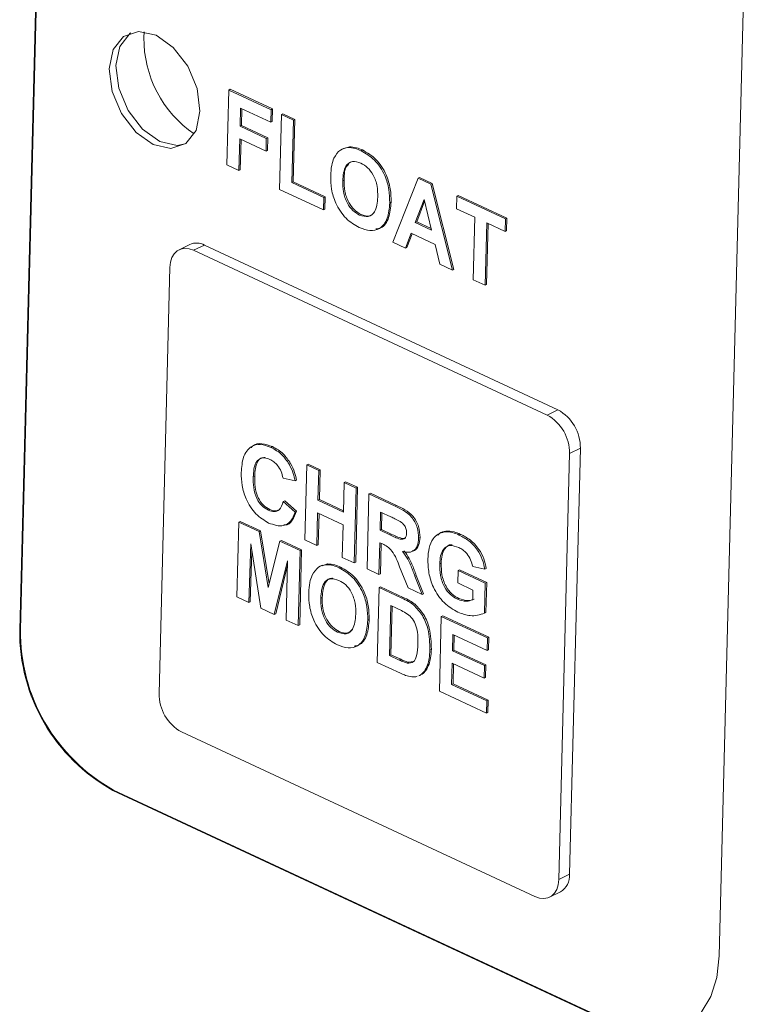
# Paper-space layout '3' of a CAD drawing. Header units: inches. Extents: x 1 to 109, y 1 to 85.
# Tile 14 of 107: x 10.258 to 10.834, y 22.394 to 23.172. Entities that reach past the tile are written whole.
import ezdxf

# ---------------------------------------------------------------- set-up
doc = ezdxf.new("R2010")
doc.units = ezdxf.units.IN
doc.header["$MEASUREMENT"] = 0

psp = doc.layouts.new('3')

# ---------------------------------------------------------------- linework, layer by layer
at = {"color": 7, "linetype": 'Continuous', "lineweight": 15, "ltscale": 5}
for p, q in [((10.28043, 23.56886), (10.25812, 22.68982)), ((10.281, 23.56914), (10.25869, 22.6901)), ((10.81146, 22.43204), (10.83375, 23.31108)), ((10.35633, 23.15824), (10.35661, 23.16293)), ((10.42207, 23.05753), (10.42358, 23.11679)), ((10.42358, 23.11679), (10.42471, 23.11735)), ((10.42358, 23.11679), (10.457, 23.10122)), ((10.42471, 23.11735), (10.45814, 23.10178)), ((10.43278, 23.10251), (10.43242, 23.08807)), ((10.45675, 23.09134), (10.43278, 23.10251)), ((10.4339, 23.10199), (10.43356, 23.08863)), ((10.457, 23.10122), (10.45675, 23.09134)), ((10.457, 23.10122), (10.45814, 23.10178)), ((10.45814, 23.10178), (10.45789, 23.0919)), ((10.45675, 23.09134), (10.45789, 23.0919)), ((10.46369, 23.03814), (10.46519, 23.0974)), ((10.46519, 23.0974), (10.46633, 23.09796)), ((10.46519, 23.0974), (10.47466, 23.09299)), ((10.46633, 23.09796), (10.47579, 23.09355)), ((10.47466, 23.09299), (10.4734, 23.04361)), ((10.47579, 23.09355), (10.47454, 23.04417)), ((10.47466, 23.09299), (10.47579, 23.09355)), ((10.43242, 23.08807), (10.43356, 23.08863)), ((10.43242, 23.08807), (10.45323, 23.07838)), ((10.43356, 23.08863), (10.45437, 23.07893)), ((10.43217, 23.0782), (10.43153, 23.05313)), ((10.45298, 23.0685), (10.43217, 23.0782)), ((10.43328, 23.07768), (10.43267, 23.05368)), ((10.45323, 23.07838), (10.45298, 23.0685)), ((10.45323, 23.07838), (10.45437, 23.07893)), ((10.45437, 23.07893), (10.45412, 23.06906)), ((10.45298, 23.0685), (10.45412, 23.06906)), ((10.51474, 23.07082), (10.51332, 23.07013)), ((10.51474, 23.07043), (10.51892, 23.07187)), ((10.51778, 23.07131), (10.51892, 23.07187)), ((10.52821, 23.06881), (10.52934, 23.06937)), ((10.43153, 23.05313), (10.42207, 23.05753)), ((10.43153, 23.05313), (10.43267, 23.05368)), ((10.51363, 23.04489), (10.51477, 23.04545)), ((10.55324, 22.99642), (10.57333, 23.04702)), ((10.57333, 23.04702), (10.57447, 23.04758)), ((10.57333, 23.04702), (10.58335, 23.04235)), ((10.57447, 23.04758), (10.58449, 23.04291)), ((10.49837, 23.02198), (10.46369, 23.03814)), ((10.4734, 23.04361), (10.47454, 23.04417)), ((10.4734, 23.04361), (10.49863, 23.03186)), ((10.47454, 23.04417), (10.49976, 23.03242)), ((10.58335, 23.04235), (10.58449, 23.04291)), ((10.58335, 23.04235), (10.60053, 22.97439)), ((10.58449, 23.04291), (10.60167, 22.97495)), ((10.49863, 23.03186), (10.49837, 23.02198)), ((10.49863, 23.03186), (10.49976, 23.03242)), ((10.49976, 23.03242), (10.49951, 23.02254)), ((10.57802, 23.03023), (10.57104, 23.01196)), ((10.58395, 23.00595), (10.57802, 23.03023)), ((10.60368, 23.02289), (10.60393, 23.03277)), ((10.60393, 23.03277), (10.60507, 23.03332)), ((10.60393, 23.03277), (10.6424, 23.01484)), ((10.60507, 23.03332), (10.64353, 23.0154)), ((10.49837, 23.02198), (10.49951, 23.02254)), ((10.55083, 23.02744), (10.55197, 23.028)), ((10.57838, 23.02875), (10.57218, 23.01252)), ((10.61818, 23.01613), (10.60368, 23.02289)), ((10.52703, 23.01786), (10.52817, 23.01841)), ((10.61693, 22.96675), (10.61818, 23.01613)), ((10.6424, 23.01484), (10.64215, 23.00497)), ((10.6424, 23.01484), (10.64353, 23.0154)), ((10.64353, 23.0154), (10.64328, 23.00552)), ((10.57104, 23.01196), (10.57218, 23.01252)), ((10.57104, 23.01196), (10.58395, 23.00595)), ((10.57218, 23.01252), (10.58365, 23.00717)), ((10.62764, 23.01173), (10.62639, 22.96235)), ((10.62875, 23.01121), (10.62753, 22.9629)), ((10.64215, 23.00497), (10.62764, 23.01173)), ((10.56782, 23.00347), (10.56333, 22.99172)), ((10.56861, 23.0031), (10.56447, 22.99228)), ((10.5867, 22.99467), (10.56782, 23.00347)), ((10.64215, 23.00497), (10.64328, 23.00552)), ((10.39273, 22.99467), (10.38419, 22.99049)), ((10.39573, 22.99001), (10.40427, 22.99418)), ((10.68398, 22.86387), (10.40427, 22.99418)), ((10.56333, 22.99172), (10.55324, 22.99642)), ((10.56333, 22.99172), (10.56447, 22.99228)), ((10.5905, 22.97906), (10.5867, 22.99467)), ((10.67544, 22.8597), (10.39573, 22.99001)), ((10.37693, 22.97653), (10.36838, 22.63956)), ((10.60053, 22.97439), (10.5905, 22.97906)), ((10.60053, 22.97439), (10.60167, 22.97495)), ((10.62639, 22.96235), (10.61693, 22.96675)), ((10.62639, 22.96235), (10.62753, 22.9629)), ((10.67544, 22.8597), (10.68398, 22.86387)), ((10.45694, 22.83415), (10.45808, 22.83471)), ((10.68457, 22.49225), (10.69312, 22.82922)), ((10.69312, 22.82922), (10.70166, 22.8334)), ((10.69312, 22.49643), (10.70166, 22.8334)), ((10.47128, 22.82091), (10.47242, 22.82147)), ((10.48372, 22.76095), (10.48523, 22.8202)), ((10.48523, 22.8202), (10.48637, 22.82076)), ((10.48523, 22.8202), (10.49469, 22.8158)), ((10.48637, 22.82076), (10.49582, 22.81635)), ((10.44287, 22.8107), (10.44401, 22.81126)), ((10.49469, 22.8158), (10.49409, 22.79225)), ((10.49469, 22.8158), (10.49582, 22.81635)), ((10.49582, 22.81635), (10.49523, 22.7928)), ((10.47597, 22.8076), (10.46646, 22.80973)), ((10.47597, 22.8076), (10.47711, 22.80816)), ((10.51427, 22.78285), (10.51486, 22.8064)), ((10.51486, 22.8064), (10.516, 22.80695)), ((10.51486, 22.8064), (10.52432, 22.80199)), ((10.516, 22.80695), (10.52546, 22.80255)), ((10.52432, 22.80199), (10.52282, 22.74273)), ((10.52546, 22.80255), (10.52396, 22.74329)), ((10.52432, 22.80199), (10.52546, 22.80255)), ((10.53291, 22.73803), (10.53441, 22.79729)), ((10.53441, 22.79729), (10.53555, 22.79785)), ((10.53441, 22.79729), (10.55506, 22.78767)), ((10.53555, 22.79785), (10.5562, 22.78823)), ((10.46663, 22.79121), (10.46776, 22.79176)), ((10.46663, 22.79121), (10.47599, 22.783)), ((10.46776, 22.79176), (10.47713, 22.78356)), ((10.49409, 22.79225), (10.49523, 22.7928)), ((10.49409, 22.79225), (10.51427, 22.78285)), ((10.49523, 22.7928), (10.51429, 22.78392)), ((10.55506, 22.78767), (10.5562, 22.78823)), ((10.45495, 22.78435), (10.45608, 22.7849)), ((10.47599, 22.783), (10.47713, 22.78356)), ((10.49384, 22.78237), (10.49318, 22.75654)), ((10.51402, 22.77297), (10.49384, 22.78237)), ((10.49495, 22.78185), (10.49432, 22.7571)), ((10.54362, 22.78301), (10.54326, 22.76857)), ((10.55166, 22.77926), (10.54362, 22.78301)), ((10.54473, 22.78249), (10.54439, 22.76913)), ((10.42994, 22.7158), (10.43144, 22.77505)), ((10.43144, 22.77505), (10.43258, 22.77561)), ((10.43144, 22.77505), (10.44744, 22.7676)), ((10.43258, 22.77561), (10.44858, 22.76816)), ((10.51336, 22.74714), (10.51402, 22.77297)), ((10.44744, 22.7676), (10.44858, 22.76816)), ((10.44744, 22.7676), (10.45469, 22.72332)), ((10.44858, 22.76816), (10.45544, 22.72627)), ((10.54326, 22.76857), (10.54439, 22.76913)), ((10.54326, 22.76857), (10.55087, 22.76502)), ((10.54439, 22.76913), (10.55201, 22.76558)), ((10.55087, 22.76502), (10.55201, 22.76558)), ((10.59414, 22.76727), (10.59528, 22.76782)), ((10.60584, 22.76478), (10.60698, 22.76534)), ((10.4409, 22.75789), (10.4394, 22.71139)), ((10.44894, 22.70694), (10.4409, 22.75789)), ((10.45469, 22.72332), (10.464, 22.75989)), ((10.464, 22.75989), (10.46513, 22.76044)), ((10.464, 22.75989), (10.48, 22.75243)), ((10.46513, 22.76044), (10.48114, 22.75299)), ((10.49318, 22.75654), (10.48372, 22.76095)), ((10.49318, 22.75654), (10.49432, 22.7571)), ((10.54301, 22.7587), (10.54237, 22.73363)), ((10.54512, 22.75771), (10.54301, 22.7587)), ((10.54412, 22.75818), (10.54351, 22.73418)), ((10.57373, 22.76236), (10.57486, 22.76292)), ((10.44183, 22.752), (10.44053, 22.71195)), ((10.48, 22.75243), (10.47849, 22.69317)), ((10.48114, 22.75299), (10.47963, 22.69373)), ((10.48, 22.75243), (10.48114, 22.75299)), ((10.4699, 22.74438), (10.45949, 22.70203)), ((10.46904, 22.69758), (10.4699, 22.74438)), ((10.49738, 22.74044), (10.50156, 22.74189)), ((10.50042, 22.74133), (10.50156, 22.74189)), ((10.52282, 22.74273), (10.51336, 22.74714)), ((10.52282, 22.74273), (10.52396, 22.74329)), ((10.59043, 22.74191), (10.59157, 22.74247)), ((10.46982, 22.73997), (10.46063, 22.70259)), ((10.49738, 22.74084), (10.49596, 22.74014)), ((10.51085, 22.73883), (10.51199, 22.73938)), ((10.54237, 22.73363), (10.53291, 22.73803)), ((10.54237, 22.73363), (10.54351, 22.73418)), ((10.56537, 22.72291), (10.55871, 22.73962)), ((10.60473, 22.72687), (10.60498, 22.73674)), ((10.60498, 22.73674), (10.60612, 22.7373)), ((10.60498, 22.73674), (10.62642, 22.72675)), ((10.60612, 22.7373), (10.62756, 22.72731)), ((10.62606, 22.73768), (10.61654, 22.73981)), ((10.62606, 22.73768), (10.6272, 22.73824)), ((10.57076, 22.73227), (10.5719, 22.73282)), ((10.57076, 22.73227), (10.57642, 22.71776)), ((10.5719, 22.73282), (10.57756, 22.71832)), ((10.61671, 22.72128), (10.60473, 22.72687)), ((10.62642, 22.72675), (10.62582, 22.70295)), ((10.62642, 22.72675), (10.62756, 22.72731)), ((10.62756, 22.72731), (10.62695, 22.70351)), ((10.54092, 22.66409), (10.54243, 22.72335)), ((10.54243, 22.72335), (10.54357, 22.7239)), ((10.54243, 22.72335), (10.56047, 22.71494)), ((10.54357, 22.7239), (10.56161, 22.7155)), ((10.57642, 22.71776), (10.56537, 22.72291)), ((10.57642, 22.71776), (10.57756, 22.71832)), ((10.61651, 22.71356), (10.61671, 22.72128)), ((10.4394, 22.71139), (10.42994, 22.7158)), ((10.4394, 22.71139), (10.44053, 22.71195)), ((10.49627, 22.71491), (10.49741, 22.71546)), ((10.56047, 22.71494), (10.56161, 22.7155)), ((10.56975, 22.70947), (10.57089, 22.71003)), ((10.6044, 22.71395), (10.60554, 22.71451)), ((10.45949, 22.70203), (10.44894, 22.70694)), ((10.45949, 22.70203), (10.46063, 22.70259)), ((10.55164, 22.70906), (10.55063, 22.66956)), ((10.55632, 22.70688), (10.55164, 22.70906)), ((10.55275, 22.70855), (10.55177, 22.67012)), ((10.62582, 22.70295), (10.62695, 22.70351)), ((10.47849, 22.69317), (10.46904, 22.69758)), ((10.53348, 22.69745), (10.53462, 22.69801)), ((10.59011, 22.64117), (10.59161, 22.70043)), ((10.59161, 22.70043), (10.59275, 22.70099)), ((10.59161, 22.70043), (10.62819, 22.68339)), ((10.59275, 22.70099), (10.62933, 22.68395)), ((10.25869, 22.6901), (10.25812, 22.68982)), ((10.47849, 22.69317), (10.47963, 22.69373)), ((10.50967, 22.68787), (10.51081, 22.68843)), ((10.60082, 22.68615), (10.6005, 22.67323)), ((10.62794, 22.67351), (10.60082, 22.68615)), ((10.60193, 22.68563), (10.60163, 22.67379)), ((10.62819, 22.68339), (10.62794, 22.67351)), ((10.62819, 22.68339), (10.62933, 22.68395)), ((10.62933, 22.68395), (10.62908, 22.67407)), ((10.58265, 22.67405), (10.58379, 22.67461)), ((10.6005, 22.67323), (10.60163, 22.67379)), ((10.6005, 22.67323), (10.62572, 22.66148)), ((10.60163, 22.67379), (10.62686, 22.66204)), ((10.62794, 22.67351), (10.62908, 22.67407)), ((10.5595, 22.65544), (10.54092, 22.66409)), ((10.55063, 22.66956), (10.55177, 22.67012)), ((10.55063, 22.66956), (10.55842, 22.66593)), ((10.55177, 22.67012), (10.55956, 22.66649)), ((10.55842, 22.66593), (10.55956, 22.66649)), ((10.56473, 22.66357), (10.56587, 22.66413)), ((10.56587, 22.66413), (10.56977, 22.66485)), ((10.60024, 22.66336), (10.59982, 22.64664)), ((10.62547, 22.65161), (10.60024, 22.66336)), ((10.58083, 22.66214), (10.58197, 22.6627)), ((10.60136, 22.66284), (10.60096, 22.6472)), ((10.62572, 22.66148), (10.62547, 22.65161)), ((10.62572, 22.66148), (10.62686, 22.66204)), ((10.62686, 22.66204), (10.62661, 22.65216)), ((10.57401, 22.65339), (10.57544, 22.65408)), ((10.57533, 22.65412), (10.57407, 22.65364)), ((10.57646, 22.65467), (10.57521, 22.6542)), ((10.57533, 22.65412), (10.57646, 22.65467)), ((10.62547, 22.65161), (10.62661, 22.65216)), ((10.62732, 22.62384), (10.59011, 22.64117)), ((10.59982, 22.64664), (10.60096, 22.6472)), ((10.59982, 22.64664), (10.62757, 22.63372)), ((10.60096, 22.6472), (10.62871, 22.63427)), ((10.62757, 22.63372), (10.62732, 22.62384)), ((10.62757, 22.63372), (10.62871, 22.63427)), ((10.62871, 22.63427), (10.62846, 22.6244)), ((10.62732, 22.62384), (10.62846, 22.6244)), ((10.38607, 22.60909), (10.66577, 22.47878)), ((10.33238, 22.56312), (10.33181, 22.56284)), ((10.33181, 22.56284), (10.73312, 22.37588)), ((10.33238, 22.56312), (10.73369, 22.37616)), ((10.68457, 22.49225), (10.69312, 22.49643)), ((10.67732, 22.47829), (10.68586, 22.48247))]:
    psp.add_line(p, q, dxfattribs=at)
at = {"color": 7, "linetype": 'Continuous', "lineweight": 15, "ltscale": 5, "flags": 128}
for points in [[(10.40075, 23.10013), (10.39761, 23.08486), (10.38947, 23.07447), (10.3776, 23.07052), (10.36378, 23.07363), (10.35014, 23.08331), (10.33874, 23.0981), (10.33132, 23.11575), (10.329, 23.13356), (10.33216, 23.14883), (10.34029, 23.15922), (10.35216, 23.16317), (10.36598, 23.16007), (10.37962, 23.15038), (10.39102, 23.13559), (10.39844, 23.11794), (10.40075, 23.10013)], [(10.38896, 23.07411), (10.38272, 23.07303), (10.36891, 23.07613), (10.35526, 23.08582), (10.34386, 23.10061), (10.33644, 23.11826), (10.33413, 23.13607), (10.33728, 23.15133), (10.34541, 23.16173), (10.34593, 23.16209)], [(10.39573, 22.99001), (10.39216, 22.99124), (10.38871, 22.99159), (10.3855, 22.99102), (10.38267, 22.98958), (10.38032, 22.98731), (10.37853, 22.98429), (10.37739, 22.98065), (10.37693, 22.97653)], [(10.66577, 22.47878), (10.66934, 22.47754), (10.6728, 22.4772), (10.676, 22.47776), (10.67884, 22.4792), (10.68119, 22.48148), (10.68297, 22.48449), (10.68411, 22.48813), (10.68457, 22.49225)], [(10.73312, 22.37588), (10.748, 22.37073), (10.76239, 22.3693), (10.77574, 22.37164), (10.78755, 22.37766), (10.79735, 22.38713), (10.80478, 22.39969), (10.80954, 22.41485), (10.81146, 22.43204)]]:
    psp.add_lwpolyline(points, dxfattribs=at)
at = {"color": 7, "linetype": 'Continuous', "lineweight": 15, "ltscale": 25}
for centre, radius, start, end in [((10.44829, 23.1578), 0.09197, 179.72327, 235.47888), ((10.39801, 22.98269), 0.01308, 61.41824, 113.80355), ((10.65869, 22.82961), 0.03443, 359.35494, 60.90001), ((10.66723, 22.83379), 0.03443, 359.35494, 60.90001), ((10.40158, 22.6882), 0.14347, 179.354, 240.89873), ((10.40215, 22.68848), 0.14347, 179.354, 240.89873), ((10.40281, 22.63917), 0.03444, 179.35517, 240.89832), ((10.67797, 22.49544), 0.01518, 301.30386, 3.7502)]:
    psp.add_arc(centre, radius, start, end, dxfattribs=at)
at = {"color": 7, "linetype": 'Continuous', "lineweight": 15, "ltscale": 5}
for points, knots in [([(10.50674, 23.06295), (10.50828, 23.06542), (10.51102, 23.06984), (10.51571, 23.07086), (10.51778, 23.07131)], [0, 0, 0, 0, 0.559973, 1, 1, 1, 1]), ([(10.51778, 23.07131), (10.51969, 23.07121), (10.52309, 23.07101), (10.52664, 23.06948), (10.52821, 23.06881)], [0, 0, 0, 0, 0.55953, 1, 1, 1, 1]), ([(10.51892, 23.07187), (10.52082, 23.07176), (10.52423, 23.07157), (10.52778, 23.07004), (10.52934, 23.06937)], [0, 0, 0, 0, 0.55953, 1, 1, 1, 1]), ([(10.52821, 23.06881), (10.53186, 23.06668), (10.53916, 23.06244), (10.54709, 23.05027), (10.55064, 23.038), (10.55077, 23.03096), (10.55083, 23.02744)], [0, 0, 0, 0, 0.279827, 0.55869, 0.779012, 1, 1, 1, 1]), ([(10.52934, 23.06937), (10.533, 23.06724), (10.54029, 23.06299), (10.54822, 23.05082), (10.55177, 23.03856), (10.55191, 23.03152), (10.55197, 23.028)], [0, 0, 0, 0, 0.279827, 0.55869, 0.779012, 1, 1, 1, 1]), ([(10.50416, 23.04891), (10.5043, 23.05177), (10.50455, 23.05687), (10.50607, 23.06109), (10.50674, 23.06295)], [0, 0, 0, 0, 0.560168, 1, 1, 1, 1]), ([(10.52807, 23.05888), (10.52573, 23.05965), (10.52104, 23.06117), (10.51459, 23.05639), (10.514, 23.04925), (10.51363, 23.04489)], [0, 0, 0, 0, 0.280251, 0.559889, 1, 1, 1, 1]), ([(10.51841, 23.05787), (10.51805, 23.05765), (10.51493, 23.05569), (10.51485, 23.05026), (10.51477, 23.04545)], [0, 0, 0, 0, 0.114277, 1, 1, 1, 1]), ([(10.54138, 23.03213), (10.54135, 23.03497), (10.54129, 23.04062), (10.5385, 23.0492), (10.53352, 23.05578), (10.52989, 23.05785), (10.52807, 23.05888)], [0, 0, 0, 0, 0.281092, 0.560001, 0.779703, 1, 1, 1, 1]), ([(10.5268, 23.00797), (10.52317, 23.01006), (10.51593, 23.01424), (10.50799, 23.02624), (10.50437, 23.03841), (10.50423, 23.04541), (10.50416, 23.04891)], [0, 0, 0, 0, 0.2799359, 0.5586933, 0.7790413, 1, 1, 1, 1]), ([(10.51363, 23.04489), (10.51367, 23.04203), (10.51376, 23.03634), (10.51666, 23.02776), (10.52157, 23.02107), (10.52521, 23.01893), (10.52703, 23.01786)], [0, 0, 0, 0, 0.281039, 0.560129, 0.779927, 1, 1, 1, 1]), ([(10.51477, 23.04545), (10.51481, 23.04259), (10.5149, 23.03689), (10.5178, 23.02832), (10.5227, 23.02163), (10.52635, 23.01949), (10.52817, 23.01841)], [0, 0, 0, 0, 0.281039, 0.560129, 0.779927, 1, 1, 1, 1]), ([(10.52703, 23.01786), (10.52938, 23.01713), (10.53407, 23.01568), (10.5404, 23.02066), (10.54101, 23.02778), (10.54138, 23.03213)], [0, 0, 0, 0, 0.280004, 0.559785, 1, 1, 1, 1]), ([(10.55083, 23.02744), (10.55048, 23.02317), (10.54978, 23.01466), (10.54377, 23.0067), (10.53537, 23.00473), (10.52966, 23.00689), (10.5268, 23.00797)], [0, 0, 0, 0, 0.280559, 0.559504, 0.779424, 1, 1, 1, 1]), ([(10.55197, 23.028), (10.5516, 23.02379), (10.55085, 23.01541), (10.54592, 23.00777), (10.54131, 23.00713), (10.53997, 23.00694)], [0, 0, 0, 0, 0.41656, 0.830722, 1, 1, 1, 1]), ([(10.52817, 23.01841), (10.53059, 23.01759), (10.53482, 23.01614), (10.53752, 23.01887), (10.53868, 23.02004)], [0, 0, 0, 0, 0.571308, 1, 1, 1, 1]), ([(10.43339, 22.81424), (10.43372, 22.81849), (10.43438, 22.82697), (10.44018, 22.83504), (10.44842, 22.83732), (10.45409, 22.83521), (10.45694, 22.83415)], [0, 0, 0, 0, 0.280682, 0.559609, 0.779524, 1, 1, 1, 1]), ([(10.44143, 22.83378), (10.44173, 22.83424), (10.44353, 22.83697), (10.44973, 22.83764), (10.45529, 22.83569), (10.45808, 22.83471)], [0, 0, 0, 0, 0.091602, 0.545223, 1, 1, 1, 1]), ([(10.45808, 22.83471), (10.46109, 22.83304), (10.46647, 22.83005), (10.4706, 22.82409), (10.47242, 22.82147)], [0, 0, 0, 0, 0.559891, 1, 1, 1, 1]), ([(10.45694, 22.83415), (10.45995, 22.83248), (10.46533, 22.82949), (10.46946, 22.82354), (10.47128, 22.82091)], [0, 0, 0, 0, 0.559891, 1, 1, 1, 1]), ([(10.45603, 22.82458), (10.45455, 22.82513), (10.45161, 22.82623), (10.44764, 22.82527), (10.44352, 22.82087), (10.44314, 22.81489), (10.44287, 22.8107)], [0, 0, 0, 0, 0.187123, 0.373964, 0.560715, 1, 1, 1, 1]), ([(10.45224, 22.82622), (10.45109, 22.82609), (10.4486, 22.82582), (10.44469, 22.82132), (10.44429, 22.81541), (10.44401, 22.81126)], [0, 0, 0, 0, 0.202115, 0.44013, 1, 1, 1, 1]), ([(10.46646, 22.80973), (10.46606, 22.81151), (10.46527, 22.81506), (10.46246, 22.81961), (10.45925, 22.82285), (10.4571, 22.82401), (10.45603, 22.82458)], [0, 0, 0, 0, 0.279798, 0.559306, 0.779464, 1, 1, 1, 1]), ([(10.47128, 22.82091), (10.47248, 22.81849), (10.47463, 22.81415), (10.47556, 22.80961), (10.47597, 22.8076)], [0, 0, 0, 0, 0.558932, 1, 1, 1, 1]), ([(10.47242, 22.82147), (10.47362, 22.81905), (10.47577, 22.8147), (10.4767, 22.81016), (10.47711, 22.80816)], [0, 0, 0, 0, 0.558932, 1, 1, 1, 1]), ([(10.45508, 22.77429), (10.45158, 22.77639), (10.44459, 22.78059), (10.43711, 22.79234), (10.4336, 22.80409), (10.43346, 22.81086), (10.43339, 22.81424)], [0, 0, 0, 0, 0.279559, 0.558703, 0.779053, 1, 1, 1, 1]), ([(10.44401, 22.81126), (10.44402, 22.80852), (10.44403, 22.80307), (10.44612, 22.79472), (10.45079, 22.78802), (10.45432, 22.78594), (10.45608, 22.7849)], [0, 0, 0, 0, 0.281341, 0.560526, 0.780081, 1, 1, 1, 1]), ([(10.44287, 22.8107), (10.44288, 22.80797), (10.44289, 22.80251), (10.44498, 22.79417), (10.44965, 22.78746), (10.45318, 22.78539), (10.45495, 22.78435)], [0, 0, 0, 0, 0.281341, 0.560526, 0.780081, 1, 1, 1, 1]), ([(10.45495, 22.78435), (10.4565, 22.78381), (10.45961, 22.78274), (10.4644, 22.78471), (10.46578, 22.78874), (10.46663, 22.79121)], [0, 0, 0, 0, 0.280483, 0.560428, 1, 1, 1, 1]), ([(10.5562, 22.78823), (10.55843, 22.78715), (10.56288, 22.78499), (10.56854, 22.78091), (10.57192, 22.77576), (10.57437, 22.77003), (10.57467, 22.76576), (10.57486, 22.76292)], [0, 0, 0, 0, 0.251109, 0.50054, 0.625742, 0.751064, 1, 1, 1, 1]), ([(10.47599, 22.783), (10.47504, 22.78047), (10.47314, 22.77543), (10.46597, 22.7706), (10.45921, 22.77289), (10.45508, 22.77429)], [0, 0, 0, 0, 0.2812714, 0.5614091, 1, 1, 1, 1]), ([(10.45608, 22.7849), (10.45768, 22.78429), (10.46026, 22.78328), (10.46225, 22.78436), (10.46301, 22.78477)], [0, 0, 0, 0, 0.617547, 1, 1, 1, 1]), ([(10.47713, 22.78356), (10.47615, 22.78114), (10.47419, 22.77631), (10.47022, 22.7723), (10.46737, 22.7729), (10.46705, 22.77296)], [0, 0, 0, 0, 0.471227, 0.940556, 1, 1, 1, 1]), ([(10.55506, 22.78767), (10.55729, 22.78659), (10.56174, 22.78443), (10.5674, 22.78036), (10.57078, 22.7752), (10.57323, 22.76948), (10.57353, 22.76521), (10.57373, 22.76236)], [0, 0, 0, 0, 0.251109, 0.50054, 0.625742, 0.751064, 1, 1, 1, 1]), ([(10.55918, 22.77557), (10.55778, 22.77629), (10.55527, 22.77759), (10.55277, 22.77875), (10.55166, 22.77926)], [0, 0, 0, 0, 0.559833, 1, 1, 1, 1]), ([(10.56425, 22.76625), (10.56421, 22.76725), (10.56413, 22.76924), (10.56241, 22.773), (10.5604, 22.77459), (10.55918, 22.77557)], [0, 0, 0, 0, 0.281048, 0.561307, 1, 1, 1, 1]), ([(10.55087, 22.76502), (10.55365, 22.76361), (10.55713, 22.76185), (10.56122, 22.76126), (10.56294, 22.76204), (10.56406, 22.7638), (10.56419, 22.76543), (10.56425, 22.76625)], [0, 0, 0, 0, 0.500901, 0.625692, 0.750378, 0.875018, 1, 1, 1, 1]), ([(10.55201, 22.76558), (10.55477, 22.76423), (10.55821, 22.76254), (10.56208, 22.76177), (10.56291, 22.76224), (10.56319, 22.7624)], [0, 0, 0, 0, 0.724161, 0.904574, 1, 1, 1, 1]), ([(10.58096, 22.74583), (10.5812, 22.74882), (10.58167, 22.75481), (10.58462, 22.76155), (10.5889, 22.7659), (10.59239, 22.76681), (10.59414, 22.76727)], [0, 0, 0, 0, 0.280136, 0.559981, 0.779965, 1, 1, 1, 1]), ([(10.58897, 22.76478), (10.58939, 22.76522), (10.59106, 22.76701), (10.59347, 22.76747), (10.59528, 22.76782)], [0, 0, 0, 0, 0.245822, 1, 1, 1, 1]), ([(10.59414, 22.76727), (10.59626, 22.76728), (10.60005, 22.76729), (10.60407, 22.76555), (10.60584, 22.76478)], [0, 0, 0, 0, 0.559226, 1, 1, 1, 1]), ([(10.59528, 22.76782), (10.5974, 22.76783), (10.60119, 22.76785), (10.60521, 22.76611), (10.60698, 22.76534)], [0, 0, 0, 0, 0.559226, 1, 1, 1, 1]), ([(10.60584, 22.76478), (10.60842, 22.76343), (10.61358, 22.76073), (10.62019, 22.75383), (10.62449, 22.74556), (10.62554, 22.74031), (10.62606, 22.73768)], [0, 0, 0, 0, 0.280694, 0.559863, 0.779758, 1, 1, 1, 1]), ([(10.60698, 22.76534), (10.60956, 22.76399), (10.61472, 22.76129), (10.62133, 22.75439), (10.62563, 22.74611), (10.62668, 22.74087), (10.6272, 22.73824)], [0, 0, 0, 0, 0.280694, 0.559863, 0.779758, 1, 1, 1, 1]), ([(10.55871, 22.73962), (10.55703, 22.74404), (10.5547, 22.75018), (10.54911, 22.75591), (10.54646, 22.75711), (10.54512, 22.75771)], [0, 0, 0, 0, 0.5609941, 0.7792797, 1, 1, 1, 1]), ([(10.57373, 22.76236), (10.57351, 22.76015), (10.57307, 22.75573), (10.56973, 22.75182), (10.56538, 22.75083), (10.56245, 22.75149), (10.56098, 22.75181)], [0, 0, 0, 0, 0.279937, 0.558956, 0.779148, 1, 1, 1, 1]), ([(10.57486, 22.76292), (10.57463, 22.76074), (10.57417, 22.75638), (10.57151, 22.75274), (10.56925, 22.75235), (10.56868, 22.75225)], [0, 0, 0, 0, 0.42872, 0.856033, 1, 1, 1, 1]), ([(10.60021, 22.75692), (10.60006, 22.75696), (10.59764, 22.75753), (10.59431, 22.75464), (10.59198, 22.74901), (10.59171, 22.74465), (10.59157, 22.74247)], [0, 0, 0, 0, 0.024604, 0.401834, 0.70048, 1, 1, 1, 1]), ([(10.56098, 22.75181), (10.56244, 22.74983), (10.56486, 22.74656), (10.56728, 22.7413), (10.56909, 22.73681), (10.5702, 22.73378), (10.57076, 22.73227)], [0, 0, 0, 0, 0.339539, 0.559589, 0.77976, 1, 1, 1, 1]), ([(10.56211, 22.75237), (10.56358, 22.75039), (10.566, 22.74712), (10.56842, 22.74186), (10.57023, 22.73736), (10.57134, 22.73434), (10.5719, 22.73282)], [0, 0, 0, 0, 0.339539, 0.559589, 0.77976, 1, 1, 1, 1]), ([(10.60546, 22.75497), (10.60311, 22.75579), (10.59841, 22.75744), (10.59313, 22.75429), (10.59085, 22.74841), (10.59057, 22.74408), (10.59043, 22.74191)], [0, 0, 0, 0, 0.279783, 0.558324, 0.778839, 1, 1, 1, 1]), ([(10.61654, 22.73981), (10.61608, 22.74165), (10.61515, 22.74532), (10.61216, 22.74997), (10.60879, 22.7532), (10.60657, 22.75438), (10.60546, 22.75497)], [0, 0, 0, 0, 0.279837, 0.559298, 0.779444, 1, 1, 1, 1]), ([(10.48938, 22.73296), (10.49092, 22.73544), (10.49366, 22.73986), (10.49836, 22.74088), (10.50042, 22.74133)], [0, 0, 0, 0, 0.559973, 1, 1, 1, 1]), ([(10.50042, 22.74133), (10.50233, 22.74122), (10.50573, 22.74103), (10.50928, 22.7395), (10.51085, 22.73883)], [0, 0, 0, 0, 0.55953, 1, 1, 1, 1]), ([(10.50156, 22.74189), (10.50347, 22.74178), (10.50687, 22.74159), (10.51042, 22.74006), (10.51199, 22.73938)], [0, 0, 0, 0, 0.55953, 1, 1, 1, 1]), ([(10.60483, 22.70376), (10.60109, 22.70591), (10.59363, 22.71019), (10.58521, 22.72235), (10.58138, 22.73493), (10.5811, 22.74219), (10.58096, 22.74583)], [0, 0, 0, 0, 0.280097, 0.558756, 0.779201, 1, 1, 1, 1]), ([(10.59043, 22.74191), (10.59047, 22.73894), (10.59055, 22.73303), (10.59351, 22.72407), (10.59871, 22.71722), (10.6025, 22.71504), (10.6044, 22.71395)], [0, 0, 0, 0, 0.281061, 0.559997, 0.779775, 1, 1, 1, 1]), ([(10.59157, 22.74247), (10.59161, 22.7395), (10.59169, 22.73359), (10.59465, 22.72463), (10.59985, 22.71778), (10.60364, 22.7156), (10.60554, 22.71451)], [0, 0, 0, 0, 0.281061, 0.559997, 0.779775, 1, 1, 1, 1]), ([(10.51085, 22.73883), (10.5145, 22.7367), (10.5218, 22.73245), (10.52973, 22.72028), (10.53328, 22.70802), (10.53341, 22.70098), (10.53348, 22.69745)], [0, 0, 0, 0, 0.279826, 0.558688, 0.779009, 1, 1, 1, 1]), ([(10.51199, 22.73938), (10.51564, 22.73726), (10.52293, 22.73301), (10.53087, 22.72084), (10.53442, 22.70857), (10.53455, 22.70154), (10.53462, 22.69801)], [0, 0, 0, 0, 0.279826, 0.558688, 0.779009, 1, 1, 1, 1]), ([(10.4868, 22.71892), (10.48694, 22.72178), (10.48719, 22.72689), (10.48871, 22.7311), (10.48938, 22.73296)], [0, 0, 0, 0, 0.560168, 1, 1, 1, 1]), ([(10.51072, 22.7289), (10.50837, 22.72966), (10.50368, 22.73119), (10.49724, 22.7264), (10.49664, 22.71927), (10.49627, 22.71491)], [0, 0, 0, 0, 0.280259, 0.559864, 1, 1, 1, 1]), ([(10.50622, 22.73048), (10.50583, 22.73057), (10.50317, 22.73118), (10.49847, 22.72661), (10.49781, 22.71969), (10.49741, 22.71546)], [0, 0, 0, 0, 0.061282, 0.425954, 1, 1, 1, 1]), ([(10.52402, 22.70215), (10.52399, 22.70498), (10.52394, 22.71063), (10.52114, 22.71921), (10.51617, 22.72579), (10.51253, 22.72786), (10.51072, 22.7289)], [0, 0, 0, 0, 0.281092, 0.560001, 0.779703, 1, 1, 1, 1]), ([(10.50944, 22.67799), (10.50582, 22.68008), (10.49857, 22.68426), (10.49063, 22.69625), (10.48701, 22.70843), (10.48687, 22.71542), (10.4868, 22.71892)], [0, 0, 0, 0, 0.2799359, 0.5586933, 0.7790413, 1, 1, 1, 1]), ([(10.49627, 22.71491), (10.49632, 22.71205), (10.4964, 22.70635), (10.4993, 22.69778), (10.50421, 22.69109), (10.50785, 22.68894), (10.50967, 22.68787)], [0, 0, 0, 0, 0.281039, 0.560129, 0.779927, 1, 1, 1, 1]), ([(10.49741, 22.71546), (10.49745, 22.71261), (10.49754, 22.70691), (10.50044, 22.69833), (10.50535, 22.69164), (10.50899, 22.6895), (10.51081, 22.68843)], [0, 0, 0, 0, 0.281039, 0.560129, 0.779927, 1, 1, 1, 1]), ([(10.56047, 22.71494), (10.56222, 22.71411), (10.56536, 22.71263), (10.56841, 22.71044), (10.56975, 22.70947)], [0, 0, 0, 0, 0.5602361, 1, 1, 1, 1]), ([(10.56161, 22.7155), (10.56336, 22.71467), (10.5665, 22.71318), (10.56955, 22.71099), (10.57089, 22.71003)], [0, 0, 0, 0, 0.5602361, 1, 1, 1, 1]), ([(10.57089, 22.71003), (10.57339, 22.7074), (10.57841, 22.70213), (10.58344, 22.68886), (10.58366, 22.68002), (10.58379, 22.67461)], [0, 0, 0, 0, 0.279069, 0.559344, 1, 1, 1, 1]), ([(10.6044, 22.71395), (10.60683, 22.71319), (10.61118, 22.71183), (10.61488, 22.71303), (10.61651, 22.71356)], [0, 0, 0, 0, 0.559022, 1, 1, 1, 1]), ([(10.60554, 22.71451), (10.60797, 22.71375), (10.61232, 22.71239), (10.61602, 22.71359), (10.61765, 22.71411)], [0, 0, 0, 0, 0.559022, 1, 1, 1, 1]), ([(10.56485, 22.70233), (10.56327, 22.70328), (10.56043, 22.70497), (10.55758, 22.7063), (10.55632, 22.70688)], [0, 0, 0, 0, 0.559806, 1, 1, 1, 1]), ([(10.57321, 22.679), (10.57323, 22.68366), (10.57327, 22.69014), (10.56908, 22.69876), (10.56626, 22.70114), (10.56485, 22.70233)], [0, 0, 0, 0, 0.5594161, 0.7795484, 1, 1, 1, 1]), ([(10.56975, 22.70947), (10.57225, 22.70684), (10.57727, 22.70157), (10.5823, 22.6883), (10.58252, 22.67946), (10.58265, 22.67405)], [0, 0, 0, 0, 0.279069, 0.559344, 1, 1, 1, 1]), ([(10.62582, 22.70295), (10.62219, 22.70181), (10.61571, 22.69976), (10.60816, 22.70253), (10.60483, 22.70376)], [0, 0, 0, 0, 0.558984, 1, 1, 1, 1]), ([(10.53348, 22.69745), (10.53312, 22.69319), (10.53242, 22.68468), (10.52642, 22.67672), (10.51802, 22.67475), (10.5123, 22.67691), (10.50944, 22.67799)], [0, 0, 0, 0, 0.28056, 0.55948, 0.779428, 1, 1, 1, 1]), ([(10.50967, 22.68787), (10.51202, 22.68715), (10.51671, 22.6857), (10.52304, 22.69067), (10.52365, 22.69779), (10.52402, 22.70215)], [0, 0, 0, 0, 0.280004, 0.559785, 1, 1, 1, 1]), ([(10.53462, 22.69801), (10.53424, 22.69381), (10.53349, 22.68542), (10.52856, 22.67778), (10.52395, 22.67715), (10.52261, 22.67696)], [0, 0, 0, 0, 0.416557, 0.830678, 1, 1, 1, 1]), ([(10.51081, 22.68843), (10.51323, 22.6876), (10.51746, 22.68616), (10.52017, 22.68889), (10.52132, 22.69006)], [0, 0, 0, 0, 0.571308, 1, 1, 1, 1]), ([(10.56473, 22.66357), (10.5665, 22.66356), (10.57004, 22.66353), (10.57275, 22.67016), (10.57303, 22.67564), (10.57321, 22.679)], [0, 0, 0, 0, 0.2781458, 0.5580055, 1, 1, 1, 1]), ([(10.58265, 22.67405), (10.58254, 22.67168), (10.58235, 22.66744), (10.5813, 22.66376), (10.58083, 22.66214)], [0, 0, 0, 0, 0.560095, 1, 1, 1, 1]), ([(10.58379, 22.67461), (10.58368, 22.67223), (10.58349, 22.668), (10.58243, 22.66432), (10.58197, 22.6627)], [0, 0, 0, 0, 0.560095, 1, 1, 1, 1]), ([(10.55842, 22.66593), (10.5596, 22.66538), (10.56171, 22.6644), (10.56381, 22.66382), (10.56473, 22.66357)], [0, 0, 0, 0, 0.560105, 1, 1, 1, 1]), ([(10.55956, 22.66649), (10.56074, 22.66594), (10.56285, 22.66495), (10.56495, 22.66438), (10.56587, 22.66413)], [0, 0, 0, 0, 0.560105, 1, 1, 1, 1]), ([(10.58083, 22.66214), (10.58008, 22.66031), (10.57873, 22.65703), (10.57637, 22.65501), (10.57533, 22.65412)], [0, 0, 0, 0, 0.560003, 1, 1, 1, 1]), ([(10.58197, 22.6627), (10.58122, 22.66086), (10.57987, 22.65758), (10.5775, 22.65556), (10.57646, 22.65467)], [0, 0, 0, 0, 0.560003, 1, 1, 1, 1]), ([(10.56827, 22.65262), (10.56665, 22.65294), (10.56375, 22.65351), (10.5608, 22.65485), (10.5595, 22.65544)], [0, 0, 0, 0, 0.559452, 1, 1, 1, 1]), ([(10.57256, 22.65308), (10.57224, 22.65294), (10.57095, 22.65239), (10.56942, 22.65252), (10.56827, 22.65262)], [0, 0, 0, 0, 0.25009, 1, 1, 1, 1])]:
    psp.add_open_spline(points, degree=3, knots=knots, dxfattribs=at)

doc.saveas('drawing.dxf')
